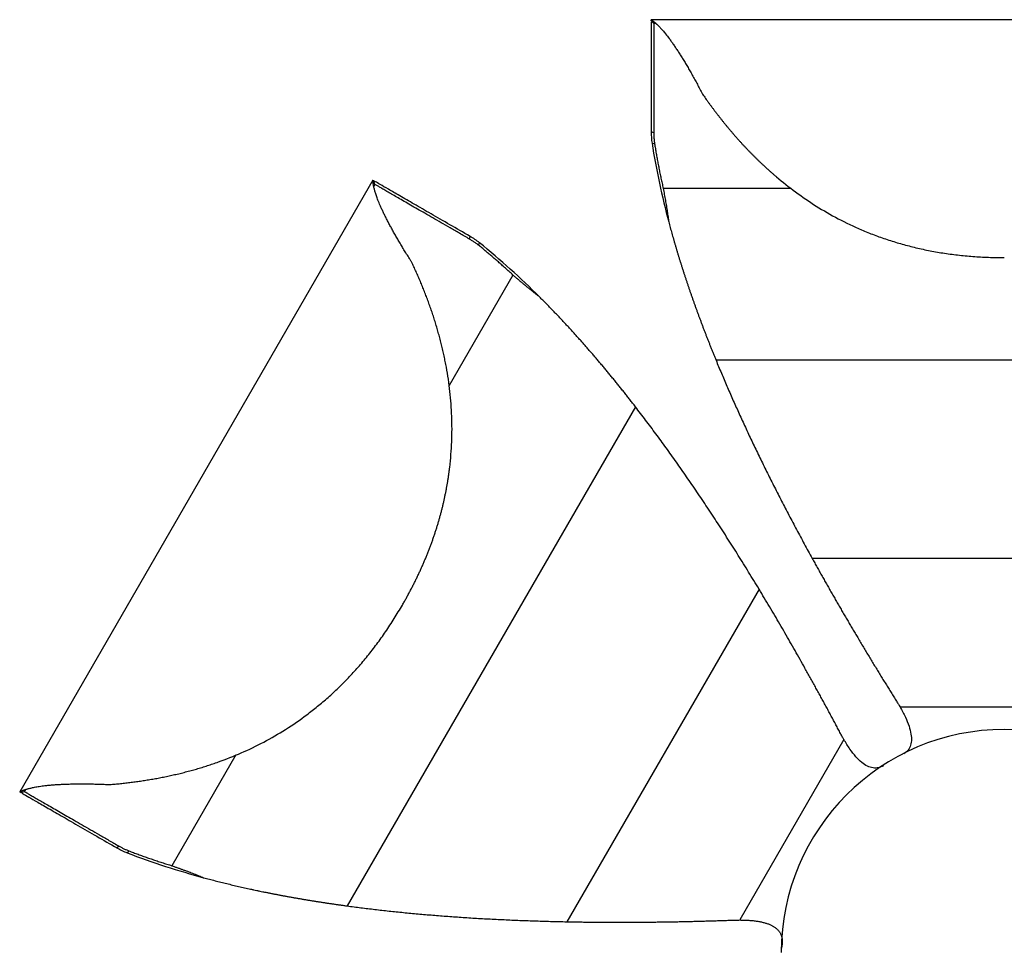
# Paper-space layout '_Superior' of a CAD drawing. Header units: millimetres. Extents: x -205 to 325, y -191 to 311.
# Tile 2 of 4: x -205 to 60, y 61 to 311. Entities that reach past the tile are written whole.
import ezdxf

# ---------------------------------------------------------------- set-up
doc = ezdxf.new("R2010")
doc.units = ezdxf.units.MM

psp = doc.layouts.new('_Superior')

# ---------------------------------------------------------------- linework, layer by layer
at = {"color": 7, "linetype": 'Continuous', "lineweight": 25}
for p, q in [((155, 310.98), (-35, 310.98)), ((-35, 310.66), (-35, 310.96)), ((155, 310.96), (-35, 310.96)), ((-35, 310.66), (-34.3, 309.96)), ((-33.7, 309.96), (-34.3, 309.96)), ((-34.3, 280.52), (-35, 280.78)), ((-34.07, 277.61), (-34.76, 277.72)), ((-109.85, 267.76), (-204.85, 103.22)), ((-109.84, 267.75), (-204.84, 103.21)), ((-109.58, 267.6), (-109.83, 267.74)), ((-109.32, 266.65), (-109.58, 267.6)), ((-109.32, 266.65), (-109.62, 266.13)), ((2.66, 265.59), (-31.76, 265.59)), ((-83.83, 251.93), (-83.7, 252.66)), ((-81.42, 250.27), (-81.17, 250.93)), ((-72.17, 242.26), (-89.33, 212.54)), ((137.55, 219.35), (-17.55, 219.35)), ((-39.23, 206.83), (-116.78, 72.52)), ((111.67, 166.01), (8.33, 166.01)), ((-5.97, 157.75), (-57.64, 68.26)), ((88.03, 126), (31.97, 126)), ((16.86, 117.27), (-11.17, 68.73)), ((-146.72, 113.14), (-163.93, 83.33)), ((-204.58, 103.06), (-203.62, 103.31)), ((-203.32, 103.83), (-203.62, 103.31)), ((-204.58, 103.06), (-204.84, 103.21)), ((-178.13, 88.59), (-178.7, 88.12)), ((-175.49, 87.34), (-175.93, 86.79))]:
    psp.add_line(p, q, dxfattribs=at)
psp.add_arc((60, 60), 60, 0, 180, dxfattribs=at)
for points, knots in [([(-35, 310.31), (-35, 310.27), (-35, 310.1), (-35, 308.75), (-35, 306.27), (-35, 302.71), (-35, 298.27), (-35, 293.02), (-35, 287.19), (-35, 282.91), (-35, 280.78)], [0, 0, 0, 0, 0.036489, 0.1673933, 0.3025718, 0.4411126, 0.5817193, 0.7227964, 0.8627707, 1, 1, 1, 1]), ([(-34.99, 310.95), (-34.98, 310.94), (-34.97, 310.93), (-34.94, 310.91), (-34.9, 310.89), (-34.85, 310.86), (-34.79, 310.82), (-34.72, 310.78), (-34.64, 310.72), (-34.56, 310.66), (-34.46, 310.59), (-34.36, 310.51), (-34.24, 310.42), (-34.12, 310.32), (-33.99, 310.21), (-33.85, 310.09), (-33.7, 309.96), (-33.54, 309.81), (-33.37, 309.66), (-33.07, 309.37), (-32.59, 308.88), (-31.89, 308.11), (-31.07, 307.13), (-30.28, 306.11), (-29.57, 305.13), (-28.98, 304.29), (-28.38, 303.4), (-27.77, 302.47), (-27.15, 301.5), (-26.52, 300.49), (-25.89, 299.44), (-25.24, 298.35), (-24.59, 297.22), (-23.92, 296.04), (-23.25, 294.83), (-22.57, 293.58), (-21.87, 292.29), (-21.41, 291.4), (-21.17, 290.96)], [0, 0, 0, 0, 0.0084494, 0.0173107, 0.0265758, 0.0362362, 0.0462842, 0.0567123, 0.0675141, 0.078684, 0.0902173, 0.1021109, 0.1143625, 0.1269705, 0.1399301, 0.1532368, 0.1668869, 0.1808771, 0.1952054, 0.2098703, 0.2556346, 0.3079168, 0.3665181, 0.4313424, 0.4703061, 0.5093645, 0.5485731, 0.587975, 0.6276073, 0.6675056, 0.7077039, 0.7482344, 0.7891275, 0.8304118, 0.8721148, 0.9142634, 0.9568835, 1, 1, 1, 1]), ([(-34.3, 309.96), (-34.3, 309.96), (-34.3, 309.66), (-34.3, 308.92), (-34.3, 308.62), (-34.3, 307.96), (-34.3, 307.59), (-34.3, 306.78), (-34.3, 306.34), (-34.3, 305.4), (-34.3, 303.9), (-34.3, 300.96), (-34.3, 298.19), (-34.3, 295.22), (-34.3, 292.07), (-34.3, 287.6), (-34.3, 284.66), (-34.3, 282.64), (-34.3, 281.6), (-34.3, 280.52)], [0, 0, 0, 0, 0.125, 0.125, 0.1875, 0.1875, 0.25, 0.25, 0.3125, 0.3125, 0.375, 0.5, 0.625, 0.625, 0.75, 0.875, 0.9375, 0.9375, 1, 1, 1, 1]), ([(-21.17, 290.96), (-21.04, 290.77), (-20.77, 290.38), (-20.36, 289.8), (-19.95, 289.22), (-19.53, 288.63), (-19.11, 288.05), (-18.68, 287.47), (-18.25, 286.89), (-17.81, 286.31), (-17.37, 285.73), (-16.92, 285.15), (-16.47, 284.58), (-16.02, 284), (-15.55, 283.42), (-15.09, 282.85), (-14.62, 282.28), (-14.14, 281.7), (-13.66, 281.13), (-13.18, 280.57), (-12.69, 280), (-12.2, 279.43), (-11.7, 278.87), (-11.19, 278.31), (-10.69, 277.75), (-10.17, 277.2), (-9.66, 276.64), (-9.13, 276.09), (-8.61, 275.55), (-8.07, 275), (-7.54, 274.46), (-7, 273.92), (-6.45, 273.38), (-5.9, 272.85), (-5.34, 272.32), (-4.78, 271.79), (-4.22, 271.27), (-3.65, 270.75), (-3.07, 270.24), (-2.5, 269.72), (-1.91, 269.22), (0.15, 267.45), (3.83, 264.54), (9.39, 260.75), (15.32, 257.33), (20.02, 255.09), (23.28, 253.73), (24.99, 253.06), (26.73, 252.42), (28.49, 251.82), (30.28, 251.24), (32.08, 250.7), (33.92, 250.2), (35.78, 249.72), (37.66, 249.29), (39.57, 248.89), (41.5, 248.52), (43.46, 248.2), (45.44, 247.91), (47.45, 247.65), (49.48, 247.44), (51.54, 247.26), (53.62, 247.13), (55.73, 247.03), (57.86, 246.97), (59.29, 246.96), (60, 246.96)], [0, 0, 0, 0, 0.008241, 0.016464, 0.024671, 0.032863, 0.04104, 0.049203, 0.057353, 0.065491, 0.073616, 0.081731, 0.089836, 0.09793, 0.106016, 0.114093, 0.122162, 0.130223, 0.138278, 0.146326, 0.154368, 0.162404, 0.170436, 0.178462, 0.186485, 0.194503, 0.202518, 0.21053, 0.218539, 0.226546, 0.23455, 0.242553, 0.250554, 0.258554, 0.266553, 0.274551, 0.282549, 0.290548, 0.298546, 0.306546, 0.314546, 0.322548, 0.390579, 0.459232, 0.528753, 0.599426, 0.617997, 0.636681, 0.655484, 0.674413, 0.693473, 0.71267, 0.732013, 0.751507, 0.771159, 0.790978, 0.810971, 0.831144, 0.851507, 0.872066, 0.892831, 0.913808, 0.935006, 0.956432, 0.978094, 1, 1, 1, 1]), ([(-34.3, 280.52), (-34.3, 280.38), (-34.3, 280.1), (-34.28, 279.69), (-34.26, 279.27), (-34.23, 278.85), (-34.19, 278.44), (-34.13, 278.02), (-34.09, 277.75), (-34.07, 277.61)], [0, 0, 0, 0, 0.14464, 0.288572, 0.431865, 0.574586, 0.716804, 0.858586, 1, 1, 1, 1]), ([(-34.07, 277.61), (-34.04, 277.39), (-33.97, 276.96), (-33.86, 276.3), (-33.75, 275.65), (-33.64, 274.99), (-33.53, 274.33), (-33.41, 273.67), (-33.29, 273.01), (-33.16, 272.35), (-33.03, 271.68), (-32.9, 271.01), (-32.77, 270.34), (-32.64, 269.67), (-32.5, 269), (-32.35, 268.32), (-32.21, 267.64), (-32.06, 266.96), (-31.91, 266.28), (-31.81, 265.82), (-31.76, 265.59)], [0, 0, 0, 0, 0.055588, 0.111082, 0.166491, 0.221822, 0.277087, 0.332309, 0.387516, 0.442732, 0.497981, 0.553286, 0.608668, 0.664149, 0.719745, 0.775475, 0.831353, 0.887392, 0.943605, 1, 1, 1, 1]), ([(-99.43, 245.78), (-99.56, 245.98), (-99.82, 246.39), (-100.2, 247), (-100.58, 247.61), (-100.95, 248.2), (-101.31, 248.79), (-101.66, 249.38), (-102.01, 249.95), (-102.35, 250.52), (-102.69, 251.09), (-103.01, 251.65), (-103.33, 252.2), (-103.65, 252.74), (-103.96, 253.28), (-104.26, 253.81), (-104.55, 254.34), (-104.83, 254.86), (-105.11, 255.37), (-105.38, 255.88), (-105.65, 256.37), (-105.91, 256.87), (-106.16, 257.35), (-106.4, 257.83), (-106.63, 258.3), (-106.86, 258.77), (-107.08, 259.23), (-107.3, 259.68), (-107.5, 260.13), (-107.7, 260.56), (-108.04, 261.34), (-108.47, 262.39), (-108.91, 263.59), (-109.23, 264.58), (-109.43, 265.31), (-109.56, 265.83), (-109.64, 266.22), (-109.7, 266.55), (-109.75, 266.84), (-109.79, 267.09), (-109.81, 267.3), (-109.82, 267.47), (-109.83, 267.59), (-109.83, 267.69), (-109.83, 267.72), (-109.83, 267.74)], [0, 0, 0, 0, 0.020812, 0.041507, 0.062086, 0.082554, 0.102912, 0.123164, 0.143312, 0.16336, 0.183309, 0.203165, 0.222929, 0.242604, 0.262194, 0.281703, 0.301132, 0.320487, 0.339771, 0.358986, 0.378138, 0.397229, 0.416264, 0.435247, 0.454182, 0.473073, 0.491925, 0.510742, 0.529532, 0.548299, 0.567052, 0.631413, 0.689654, 0.741684, 0.787312, 0.813888, 0.83934, 0.863655, 0.886809, 0.908778, 0.929547, 0.949093, 0.967381, 0.984366, 1, 1, 1, 1]), ([(-83.7, 252.66), (-87.39, 254.79), (-90.97, 256.86), (-95.81, 259.65), (-97.33, 260.53), (-100.14, 262.15), (-101.43, 262.9), (-103.75, 264.24), (-104.78, 264.83), (-106.53, 265.84), (-107.27, 266.27), (-108.43, 266.94), (-108.87, 267.19), (-109.44, 267.52), (-109.58, 267.6), (-109.58, 267.6)], [0, 0, 0, 0, 0.25, 0.25, 0.375, 0.375, 0.5, 0.5, 0.625, 0.625, 0.75, 0.75, 0.875, 0.875, 1, 1, 1, 1]), ([(-83.83, 251.93), (-84.76, 252.46), (-85.66, 252.99), (-87.41, 254), (-89.96, 255.47), (-93.83, 257.7), (-96.56, 259.28), (-99.13, 260.76), (-101.53, 262.15), (-104.07, 263.61), (-105.37, 264.37), (-106.19, 264.84), (-106.57, 265.06), (-107.27, 265.46), (-107.59, 265.65), (-108.16, 265.98), (-108.42, 266.12), (-109.06, 266.5), (-109.32, 266.65), (-109.32, 266.65)], [0, 0, 0, 0, 0.0625, 0.0625, 0.125, 0.25, 0.375, 0.375, 0.5, 0.625, 0.6875, 0.6875, 0.75, 0.75, 0.8125, 0.8125, 0.875, 0.875, 1, 1, 1, 1]), ([(-31.76, 265.59), (-31.71, 265.32), (-31.6, 264.77), (-31.45, 263.96), (-31.31, 263.16), (-31.17, 262.37), (-31.04, 261.6), (-30.91, 260.84), (-30.79, 260.1), (-30.67, 259.37), (-30.56, 258.65), (-30.46, 257.94), (-30.36, 257.25), (-30.3, 256.79), (-30.27, 256.57)], [0, 0, 0, 0, 0.091983, 0.182313, 0.271016, 0.35812, 0.443648, 0.527624, 0.61007, 0.691005, 0.770448, 0.848418, 0.92493, 1, 1, 1, 1]), ([(-30.27, 256.57), (-30.2, 256.31), (-30.06, 255.8), (-29.86, 255.03), (-29.65, 254.26), (-29.43, 253.49), (-29.21, 252.72), (-28.99, 251.95), (-28.77, 251.17), (-28.54, 250.39), (-28.31, 249.61), (-28.08, 248.83), (-27.84, 248.04), (-27.6, 247.26), (-27.36, 246.47), (-27.11, 245.68), (-26.86, 244.89), (-26.61, 244.09), (-26.36, 243.3), (-26.1, 242.5), (-25.84, 241.7), (-25.57, 240.9), (-25.3, 240.09), (-25.03, 239.29), (-24.75, 238.48), (-24.48, 237.67), (-24.19, 236.86), (-23.91, 236.04), (-23.62, 235.23), (-23.33, 234.41), (-23.04, 233.59), (-22.74, 232.77), (-22.44, 231.95), (-22.14, 231.12), (-21.83, 230.29), (-21.52, 229.46), (-21.21, 228.63), (-20.89, 227.8), (-20.57, 226.96), (-20.25, 226.12), (-19.92, 225.28), (-19.59, 224.44), (-19.26, 223.6), (-18.92, 222.75), (-18.58, 221.9), (-18.24, 221.05), (-17.9, 220.2), (-17.66, 219.63), (-17.55, 219.35)], [0, 0, 0, 0, 0.019378, 0.038835, 0.058374, 0.077996, 0.097703, 0.117498, 0.137383, 0.15736, 0.177429, 0.197595, 0.217858, 0.23822, 0.258683, 0.279248, 0.299918, 0.320694, 0.341577, 0.362569, 0.383672, 0.404886, 0.426214, 0.447656, 0.469215, 0.490891, 0.512685, 0.5346, 0.556637, 0.578796, 0.60108, 0.623489, 0.646024, 0.668688, 0.69148, 0.714402, 0.737456, 0.760642, 0.783962, 0.807416, 0.831005, 0.854731, 0.878594, 0.902595, 0.926736, 0.951016, 0.975437, 1, 1, 1, 1]), ([(-81.42, 250.27), (-81.53, 250.36), (-81.75, 250.54), (-82.08, 250.79), (-82.42, 251.03), (-82.76, 251.27), (-83.11, 251.49), (-83.47, 251.72), (-83.71, 251.86), (-83.83, 251.93)], [0, 0, 0, 0, 0.1414122, 0.2831931, 0.4254102, 0.5681314, 0.7114247, 0.8553583, 1, 1, 1, 1]), ([(-72.17, 242.26), (-72.34, 242.41), (-72.67, 242.73), (-73.18, 243.19), (-73.69, 243.65), (-74.19, 244.11), (-74.7, 244.56), (-75.33, 245.12), (-76.09, 245.79), (-76.98, 246.56), (-77.87, 247.32), (-78.75, 248.08), (-79.64, 248.82), (-80.53, 249.55), (-81.12, 250.03), (-81.42, 250.27)], [0, 0, 0, 0, 0.055278, 0.11041, 0.165402, 0.220264, 0.275008, 0.329646, 0.425422, 0.521008, 0.616509, 0.712046, 0.807749, 0.903719, 1, 1, 1, 1]), ([(-65.1, 236.46), (-67.56, 238.91), (-70.18, 241.41), (-75.59, 246.3), (-78.38, 248.69), (-81.17, 250.93)], [0, 0, 0, 0, 0.5, 0.5, 1, 1, 1, 1]), ([(-101.91, 153.48), (-101.73, 153.8), (-101.37, 154.42), (-100.85, 155.36), (-100.33, 156.3), (-99.83, 157.23), (-99.34, 158.17), (-98.86, 159.11), (-98.4, 160.04), (-97.94, 160.98), (-97.5, 161.91), (-97.06, 162.85), (-96.64, 163.78), (-96.23, 164.72), (-95.83, 165.65), (-95.45, 166.58), (-95.07, 167.51), (-94.71, 168.44), (-94.35, 169.38), (-94.01, 170.3), (-93.68, 171.23), (-93.36, 172.16), (-93.05, 173.09), (-92.75, 174.02), (-92.46, 174.94), (-92.19, 175.87), (-91.92, 176.79), (-91.67, 177.71), (-91.42, 178.64), (-91.19, 179.56), (-90.96, 180.48), (-90.75, 181.4), (-90.55, 182.31), (-90.36, 183.23), (-90.17, 184.15), (-90, 185.06), (-89.84, 185.97), (-89.69, 186.88), (-89.55, 187.79), (-89.41, 188.7), (-89.29, 189.61), (-88.93, 192.51), (-88.54, 197.39), (-88.54, 204.22), (-89.04, 210.92), (-89.76, 215.82), (-90.37, 218.98), (-90.68, 220.5), (-91.01, 222), (-91.37, 223.49), (-91.75, 224.98), (-92.15, 226.45), (-92.57, 227.92), (-93, 229.37), (-93.46, 230.81), (-93.93, 232.24), (-94.42, 233.66), (-94.92, 235.06), (-95.44, 236.46), (-95.98, 237.83), (-96.52, 239.2), (-97.08, 240.55), (-97.65, 241.88), (-98.24, 243.2), (-98.83, 244.5), (-99.23, 245.35), (-99.43, 245.78)], [0, 0, 0, 0, 0.010992, 0.021922, 0.03279, 0.043599, 0.054349, 0.065041, 0.075675, 0.086254, 0.096777, 0.107246, 0.117661, 0.128025, 0.138337, 0.148599, 0.158812, 0.168977, 0.179094, 0.189165, 0.19919, 0.209172, 0.21911, 0.229005, 0.238859, 0.248672, 0.258446, 0.268181, 0.277878, 0.287538, 0.297161, 0.30675, 0.316304, 0.325824, 0.335312, 0.344767, 0.354192, 0.363585, 0.372949, 0.382284, 0.391591, 0.40087, 0.471445, 0.540873, 0.609438, 0.677385, 0.693389, 0.709388, 0.725386, 0.741385, 0.757388, 0.773397, 0.789415, 0.805445, 0.821489, 0.83755, 0.853632, 0.869738, 0.885872, 0.902039, 0.918243, 0.934488, 0.95078, 0.967125, 0.98353, 1, 1, 1, 1]), ([(-65.1, 236.46), (-65.3, 236.61), (-65.7, 236.92), (-66.3, 237.4), (-66.91, 237.89), (-67.54, 238.39), (-68.17, 238.9), (-68.81, 239.43), (-69.46, 239.97), (-70.13, 240.52), (-70.8, 241.09), (-71.48, 241.67), (-71.94, 242.06), (-72.17, 242.26)], [0, 0, 0, 0, 0.082375, 0.166387, 0.252056, 0.339404, 0.428453, 0.519229, 0.611757, 0.706067, 0.802189, 0.900155, 1, 1, 1, 1]), ([(-39.23, 206.83), (-39.47, 207.15), (-39.97, 207.79), (-40.71, 208.74), (-41.45, 209.68), (-42.19, 210.62), (-42.94, 211.55), (-43.68, 212.48), (-44.42, 213.39), (-45.16, 214.31), (-45.9, 215.21), (-46.64, 216.11), (-47.38, 217), (-48.12, 217.89), (-48.86, 218.77), (-49.6, 219.64), (-50.34, 220.5), (-51.08, 221.36), (-51.82, 222.22), (-52.56, 223.06), (-53.3, 223.9), (-54.04, 224.74), (-54.78, 225.56), (-55.52, 226.38), (-56.25, 227.2), (-56.99, 228), (-57.73, 228.81), (-58.47, 229.6), (-59.2, 230.39), (-59.94, 231.17), (-60.68, 231.94), (-61.41, 232.71), (-62.15, 233.47), (-62.89, 234.23), (-63.62, 234.98), (-64.36, 235.72), (-64.85, 236.21), (-65.1, 236.46)], [0, 0, 0, 0, 0.032257, 0.06427, 0.09604, 0.12757, 0.158861, 0.189915, 0.220735, 0.251323, 0.281681, 0.311812, 0.341719, 0.371403, 0.400867, 0.430115, 0.45915, 0.487973, 0.516589, 0.545, 0.573209, 0.60122, 0.629036, 0.65666, 0.684095, 0.711345, 0.738414, 0.765304, 0.79202, 0.818567, 0.844947, 0.871167, 0.897229, 0.923138, 0.9489, 0.974519, 1, 1, 1, 1]), ([(-17.55, 219.35), (-17.31, 218.78), (-16.84, 217.62), (-16.11, 215.89), (-15.38, 214.15), (-14.63, 212.4), (-13.87, 210.65), (-13.09, 208.88), (-12.3, 207.11), (-11.5, 205.33), (-10.69, 203.54), (-9.86, 201.74), (-9.02, 199.94), (-8.16, 198.12), (-7.3, 196.3), (-6.42, 194.47), (-5.53, 192.63), (-4.62, 190.78), (-3.7, 188.92), (-2.77, 187.06), (-1.83, 185.19), (-0.87, 183.31), (0.1, 181.42), (1.09, 179.52), (2.08, 177.61), (3.09, 175.7), (4.11, 173.78), (5.15, 171.84), (6.2, 169.9), (7.26, 167.96), (7.98, 166.66), (8.33, 166.01)], [0, 0, 0, 0, 0.03155, 0.063305, 0.095265, 0.127431, 0.159803, 0.192382, 0.225169, 0.258164, 0.291368, 0.324781, 0.358403, 0.392236, 0.426279, 0.460534, 0.495, 0.529679, 0.56457, 0.599674, 0.634991, 0.670522, 0.706268, 0.742229, 0.778404, 0.814796, 0.851403, 0.888227, 0.925267, 0.962525, 1, 1, 1, 1]), ([(-5.97, 157.75), (-6.44, 158.52), (-7.36, 160.05), (-8.76, 162.33), (-10.16, 164.59), (-11.55, 166.82), (-12.94, 169.04), (-14.34, 171.23), (-15.73, 173.4), (-17.12, 175.55), (-18.51, 177.67), (-19.9, 179.77), (-21.28, 181.85), (-22.67, 183.91), (-24.05, 185.94), (-25.44, 187.95), (-26.82, 189.94), (-28.2, 191.91), (-29.58, 193.85), (-30.96, 195.77), (-32.34, 197.67), (-33.72, 199.55), (-35.1, 201.4), (-36.47, 203.24), (-37.85, 205.04), (-38.77, 206.24), (-39.23, 206.83)], [0, 0, 0, 0, 0.045255, 0.090193, 0.134813, 0.179118, 0.223107, 0.266782, 0.310142, 0.353189, 0.395923, 0.438346, 0.480458, 0.522259, 0.563752, 0.604935, 0.645811, 0.68638, 0.726643, 0.766601, 0.806256, 0.845607, 0.884656, 0.923403, 0.961851, 1, 1, 1, 1]), ([(8.33, 166.01), (8.56, 165.61), (9, 164.81), (9.66, 163.61), (10.33, 162.41), (11, 161.22), (11.67, 160.03), (12.34, 158.84), (13.02, 157.65), (13.69, 156.46), (14.37, 155.28), (15.05, 154.1), (15.73, 152.92), (16.42, 151.74), (17.1, 150.56), (17.79, 149.39), (18.48, 148.22), (19.17, 147.04), (19.86, 145.87), (20.58, 144.66), (21.32, 143.41), (22.09, 142.13), (22.86, 140.86), (23.62, 139.6), (24.37, 138.35), (25.12, 137.12), (25.87, 135.89), (26.62, 134.68), (27.36, 133.47), (28.09, 132.28), (28.82, 131.1), (29.55, 129.93), (30.28, 128.76), (30.76, 127.99), (31, 127.61)], [0, 0, 0, 0, 0.032221, 0.064322, 0.0963, 0.128156, 0.15989, 0.191502, 0.222991, 0.25436, 0.285609, 0.316739, 0.347752, 0.37865, 0.409436, 0.440112, 0.470682, 0.501148, 0.531514, 0.561783, 0.595218, 0.62828, 0.660978, 0.693321, 0.725317, 0.756979, 0.788317, 0.819343, 0.850073, 0.880525, 0.91072, 0.940681, 0.970432, 1, 1, 1, 1]), ([(15.95, 118.92), (15.84, 119.11), (15.64, 119.5), (15.33, 120.08), (15.02, 120.66), (14.71, 121.24), (14.4, 121.83), (14.09, 122.41), (13.77, 123), (13.45, 123.59), (13.13, 124.19), (12.81, 124.78), (12.49, 125.38), (12.17, 125.98), (11.84, 126.58), (11.51, 127.18), (11.19, 127.79), (10.85, 128.39), (10.52, 129), (10.19, 129.61), (9.85, 130.23), (9.51, 130.84), (9.17, 131.46), (8.83, 132.08), (8.49, 132.7), (8.14, 133.33), (7.79, 133.95), (7.44, 134.58), (7.09, 135.21), (6.74, 135.84), (6.06, 137.06), (5.05, 138.86), (3.7, 141.23), (2.35, 143.6), (0.99, 145.96), (-0.38, 148.33), (-1.76, 150.69), (-3.16, 153.05), (-4.56, 155.4), (-5.5, 156.96), (-5.97, 157.75)], [0, 0, 0, 0, 0.014227, 0.028493, 0.042802, 0.057156, 0.071558, 0.086011, 0.100518, 0.115082, 0.129706, 0.14439, 0.159139, 0.173953, 0.188836, 0.203789, 0.218813, 0.23391, 0.249082, 0.26433, 0.279655, 0.295058, 0.310541, 0.326104, 0.341749, 0.357478, 0.37329, 0.389186, 0.405169, 0.421238, 0.437395, 0.498113, 0.559232, 0.620781, 0.682781, 0.745251, 0.808202, 0.871644, 0.935577, 1, 1, 1, 1]), ([(-180.6, 105.18), (-180.37, 105.2), (-179.9, 105.24), (-179.19, 105.3), (-178.48, 105.37), (-177.77, 105.44), (-177.05, 105.52), (-176.34, 105.6), (-175.62, 105.68), (-174.9, 105.77), (-174.17, 105.86), (-173.45, 105.96), (-172.72, 106.06), (-172, 106.17), (-171.27, 106.28), (-170.54, 106.4), (-169.81, 106.52), (-169.07, 106.64), (-168.34, 106.77), (-167.61, 106.91), (-166.87, 107.05), (-166.13, 107.19), (-165.4, 107.34), (-164.66, 107.5), (-163.92, 107.66), (-163.18, 107.83), (-162.45, 108), (-161.71, 108.18), (-160.97, 108.36), (-160.23, 108.55), (-159.49, 108.74), (-158.76, 108.94), (-158.02, 109.14), (-157.28, 109.35), (-156.55, 109.57), (-155.81, 109.79), (-155.07, 110.02), (-154.34, 110.25), (-153.61, 110.49), (-152.87, 110.74), (-152.14, 110.99), (-149.58, 111.89), (-145.22, 113.62), (-139.15, 116.54), (-133.24, 119.97), (-128.95, 122.92), (-126.14, 125.07), (-124.7, 126.22), (-123.28, 127.4), (-121.87, 128.62), (-120.48, 129.88), (-119.11, 131.18), (-117.75, 132.51), (-116.42, 133.89), (-115.1, 135.3), (-113.8, 136.75), (-112.51, 138.24), (-111.25, 139.78), (-110.01, 141.35), (-108.79, 142.96), (-107.59, 144.61), (-106.41, 146.31), (-105.25, 148.04), (-104.11, 149.82), (-102.99, 151.63), (-102.27, 152.86), (-101.91, 153.48)], [0, 0, 0, 0, 0.008241, 0.016464, 0.024671, 0.032863, 0.04104, 0.049203, 0.057353, 0.065491, 0.073616, 0.081731, 0.089836, 0.09793, 0.106016, 0.114093, 0.122162, 0.130223, 0.138278, 0.146326, 0.154368, 0.162404, 0.170436, 0.178462, 0.186485, 0.194503, 0.202518, 0.21053, 0.218539, 0.226546, 0.23455, 0.242553, 0.250554, 0.258554, 0.266553, 0.274551, 0.282549, 0.290548, 0.298546, 0.306546, 0.314546, 0.322548, 0.390579, 0.459232, 0.528753, 0.599426, 0.617997, 0.636681, 0.655484, 0.674413, 0.693473, 0.71267, 0.732013, 0.751507, 0.771159, 0.790978, 0.810971, 0.831144, 0.851507, 0.872066, 0.892831, 0.913808, 0.935006, 0.956432, 0.978094, 1, 1, 1, 1]), ([(31, 127.61), (31.09, 127.47), (31.25, 127.2), (31.5, 126.8), (31.74, 126.4), (31.89, 126.13), (31.97, 126)], [0, 0, 0, 0, 0.25706, 0.50939, 0.757026, 1, 1, 1, 1]), ([(31.97, 126), (32.46, 125.11), (33.37, 123.46), (34.37, 121.04), (34.94, 118.9), (35.09, 117.02), (34.75, 115.41), (34.03, 114.16), (33.31, 113.66), (33, 113.45)], [0, 0, 0, 0, 0.219934, 0.407589, 0.565503, 0.697941, 0.812056, 0.918757, 1, 1, 1, 1]), ([(16.86, 117.27), (16.78, 117.41), (16.63, 117.67), (16.4, 118.08), (16.17, 118.5), (16.02, 118.78), (15.95, 118.92)], [0, 0, 0, 0, 0.242974, 0.49061, 0.74294, 1, 1, 1, 1]), ([(27.47, 110.21), (27.05, 110.01), (26.17, 109.59), (24.64, 109.57), (23.07, 110.09), (21.52, 111.15), (19.95, 112.72), (18.36, 114.79), (17.38, 116.41), (16.86, 117.27)], [0, 0, 0, 0, 0.0992411, 0.2038513, 0.3157316, 0.4455748, 0.6003958, 0.784374, 1, 1, 1, 1]), ([(-204.82, 103.21), (-204.81, 103.21), (-204.8, 103.22), (-204.77, 103.24), (-204.72, 103.26), (-204.67, 103.29), (-204.61, 103.32), (-204.54, 103.36), (-204.45, 103.4), (-204.36, 103.44), (-204.25, 103.49), (-204.13, 103.54), (-203.99, 103.59), (-203.85, 103.65), (-203.68, 103.71), (-203.51, 103.77), (-203.32, 103.83), (-203.11, 103.9), (-202.89, 103.97), (-202.49, 104.08), (-201.84, 104.25), (-200.82, 104.48), (-199.55, 104.7), (-198.27, 104.87), (-197.07, 105), (-196.05, 105.09), (-194.98, 105.16), (-193.87, 105.23), (-192.72, 105.28), (-191.53, 105.32), (-190.3, 105.34), (-189.04, 105.35), (-187.73, 105.35), (-186.38, 105.34), (-184.99, 105.32), (-183.57, 105.29), (-182.11, 105.24), (-181.11, 105.2), (-180.6, 105.18)], [0, 0, 0, 0, 0.008449, 0.017311, 0.026576, 0.036236, 0.046284, 0.056712, 0.067514, 0.078684, 0.090217, 0.102111, 0.114363, 0.12697, 0.13993, 0.153237, 0.166887, 0.180877, 0.195205, 0.20987, 0.255635, 0.307917, 0.366518, 0.431342, 0.470306, 0.509364, 0.548573, 0.587975, 0.627607, 0.667506, 0.707704, 0.748234, 0.789128, 0.830412, 0.872115, 0.914263, 0.956884, 1, 1, 1, 1]), ([(-203.62, 103.31), (-203.62, 103.32), (-203.36, 103.16), (-202.72, 102.79), (-202.46, 102.65), (-201.89, 102.31), (-201.57, 102.13), (-200.87, 101.72), (-200.49, 101.5), (-199.67, 101.03), (-198.37, 100.28), (-195.83, 98.81), (-193.43, 97.43), (-190.86, 95.95), (-188.13, 94.37), (-184.26, 92.13), (-181.71, 90.66), (-179.96, 89.65), (-179.06, 89.13), (-178.13, 88.59)], [0, 0, 0, 0, 0.125, 0.125, 0.1875, 0.1875, 0.25, 0.25, 0.3125, 0.3125, 0.375, 0.5, 0.625, 0.625, 0.75, 0.875, 0.9375, 0.9375, 1, 1, 1, 1]), ([(-204.27, 102.88), (-204.24, 102.86), (-204.09, 102.78), (-202.93, 102.1), (-200.78, 100.86), (-197.7, 99.08), (-193.84, 96.86), (-189.3, 94.24), (-184.25, 91.32), (-180.54, 89.18), (-178.7, 88.12)], [0, 0, 0, 0, 0.036489, 0.167393, 0.302572, 0.441113, 0.581719, 0.722796, 0.862771, 1, 1, 1, 1]), ([(-178.13, 88.59), (-178.01, 88.53), (-177.76, 88.39), (-177.4, 88.19), (-177.02, 88), (-176.65, 87.82), (-176.27, 87.65), (-175.88, 87.49), (-175.62, 87.39), (-175.49, 87.34)], [0, 0, 0, 0, 0.1446397, 0.2885719, 0.4318646, 0.5745858, 0.7168035, 0.8585857, 1, 1, 1, 1]), ([(-175.49, 87.34), (-175.29, 87.26), (-174.88, 87.1), (-174.26, 86.86), (-173.63, 86.63), (-173.01, 86.4), (-172.38, 86.17), (-171.75, 85.94), (-171.11, 85.72), (-170.48, 85.49), (-169.84, 85.27), (-169.19, 85.05), (-168.55, 84.83), (-167.9, 84.61), (-167.24, 84.39), (-166.59, 84.18), (-165.93, 83.96), (-165.26, 83.75), (-164.6, 83.54), (-164.15, 83.4), (-163.93, 83.33)], [0, 0, 0, 0, 0.055588, 0.111082, 0.166491, 0.221822, 0.277087, 0.332309, 0.387516, 0.442732, 0.497981, 0.553286, 0.608668, 0.664149, 0.719745, 0.775475, 0.831353, 0.887392, 0.943605, 1, 1, 1, 1]), ([(-163.93, 83.33), (-163.66, 83.24), (-163.14, 83.05), (-162.36, 82.78), (-161.6, 82.5), (-160.85, 82.23), (-160.11, 81.96), (-159.39, 81.69), (-158.69, 81.42), (-157.99, 81.16), (-157.32, 80.89), (-156.65, 80.63), (-156.01, 80.37), (-155.58, 80.2), (-155.37, 80.11)], [0, 0, 0, 0, 0.091983, 0.182313, 0.271016, 0.35812, 0.443648, 0.527624, 0.61007, 0.691005, 0.770448, 0.848418, 0.92493, 1, 1, 1, 1]), ([(-155.37, 80.11), (-155.11, 80.04), (-154.6, 79.9), (-153.83, 79.7), (-153.06, 79.5), (-152.29, 79.3), (-151.51, 79.1), (-150.73, 78.9), (-149.94, 78.71), (-149.16, 78.52), (-148.36, 78.32), (-147.57, 78.14), (-146.77, 77.95), (-145.97, 77.76), (-145.17, 77.58), (-144.36, 77.4), (-143.55, 77.22), (-142.74, 77.04), (-141.92, 76.86), (-141.1, 76.69), (-140.27, 76.51), (-139.45, 76.34), (-138.62, 76.17), (-137.78, 76.01), (-136.95, 75.84), (-136.11, 75.68), (-135.26, 75.51), (-134.41, 75.35), (-133.56, 75.19), (-132.71, 75.04), (-131.85, 74.88), (-130.99, 74.73), (-130.13, 74.58), (-129.26, 74.43), (-128.39, 74.28), (-127.52, 74.13), (-126.64, 73.99), (-125.76, 73.85), (-124.88, 73.71), (-123.99, 73.57), (-123.1, 73.43), (-122.21, 73.29), (-121.31, 73.16), (-120.41, 73.03), (-119.5, 72.9), (-118.6, 72.77), (-117.69, 72.64), (-117.08, 72.56), (-116.78, 72.52)], [0, 0, 0, 0, 0.019378, 0.038835, 0.058374, 0.077996, 0.097703, 0.117498, 0.137383, 0.15736, 0.177429, 0.197595, 0.217858, 0.23822, 0.258683, 0.279248, 0.299918, 0.320694, 0.341577, 0.362569, 0.383672, 0.404886, 0.426214, 0.447656, 0.469215, 0.490891, 0.512685, 0.5346, 0.556637, 0.578796, 0.60108, 0.623489, 0.646024, 0.668688, 0.69148, 0.714402, 0.737456, 0.760642, 0.783962, 0.807416, 0.831005, 0.854731, 0.878594, 0.902595, 0.926736, 0.951016, 0.975437, 1, 1, 1, 1]), ([(-116.78, 72.52), (-116.16, 72.43), (-114.92, 72.27), (-113.06, 72.03), (-111.19, 71.8), (-109.3, 71.57), (-107.4, 71.35), (-105.48, 71.14), (-103.55, 70.94), (-101.61, 70.74), (-99.65, 70.55), (-97.68, 70.37), (-95.7, 70.2), (-93.7, 70.03), (-91.69, 69.87), (-89.66, 69.71), (-87.62, 69.57), (-85.57, 69.43), (-83.5, 69.29), (-81.42, 69.17), (-79.33, 69.05), (-77.22, 68.94), (-75.1, 68.84), (-72.96, 68.74), (-70.81, 68.65), (-68.65, 68.57), (-66.47, 68.49), (-64.28, 68.42), (-62.08, 68.36), (-59.86, 68.3), (-58.38, 68.27), (-57.64, 68.26)], [0, 0, 0, 0, 0.03155, 0.063305, 0.095265, 0.127431, 0.159803, 0.192382, 0.225169, 0.258164, 0.291368, 0.324781, 0.358403, 0.392236, 0.426279, 0.460534, 0.495, 0.529679, 0.56457, 0.599674, 0.634991, 0.670522, 0.706268, 0.742229, 0.778404, 0.814796, 0.851403, 0.888227, 0.925267, 0.962525, 1, 1, 1, 1]), ([(-57.64, 68.26), (-57.18, 68.25), (-56.27, 68.23), (-54.9, 68.21), (-53.53, 68.19), (-52.16, 68.17), (-50.79, 68.16), (-49.42, 68.15), (-48.06, 68.14), (-46.69, 68.13), (-45.33, 68.12), (-43.97, 68.12), (-42.6, 68.12), (-41.24, 68.13), (-39.88, 68.13), (-38.52, 68.14), (-37.16, 68.15), (-35.8, 68.16), (-34.44, 68.18), (-33.03, 68.19), (-31.58, 68.21), (-30.08, 68.24), (-28.6, 68.26), (-27.13, 68.29), (-25.67, 68.32), (-24.22, 68.35), (-22.79, 68.39), (-21.36, 68.43), (-19.95, 68.47), (-18.55, 68.51), (-17.16, 68.55), (-15.78, 68.6), (-14.41, 68.64), (-13.51, 68.67), (-13.05, 68.69)], [0, 0, 0, 0, 0.032221, 0.064322, 0.0963, 0.128156, 0.15989, 0.191502, 0.222991, 0.25436, 0.285609, 0.316739, 0.347752, 0.37865, 0.409436, 0.440112, 0.470682, 0.501148, 0.531514, 0.561783, 0.595218, 0.62828, 0.660978, 0.693321, 0.725317, 0.756979, 0.788317, 0.819343, 0.850073, 0.880525, 0.91072, 0.940681, 0.970432, 1, 1, 1, 1]), ([(-13.05, 68.69), (-12.89, 68.7), (-12.57, 68.71), (-12.1, 68.72), (-11.63, 68.72), (-11.32, 68.72), (-11.17, 68.73)], [0, 0, 0, 0, 0.25706, 0.50939, 0.757026, 1, 1, 1, 1]), ([(-11.17, 68.73), (-10.96, 68.72), (-10.53, 68.72), (-9.9, 68.71), (-9.3, 68.68), (-8.71, 68.65), (-8.13, 68.61), (-7.58, 68.55), (-7.05, 68.49), (-6.53, 68.42), (-6.04, 68.34), (-5.56, 68.25), (-5.1, 68.15), (-4.66, 68.04), (-4.24, 67.92), (-3.84, 67.79), (-3.45, 67.66), (-3.09, 67.51), (-2.74, 67.35), (-2.41, 67.19), (-2.11, 67.01), (-1.82, 66.83), (-1.54, 66.63), (-1.29, 66.43), (-1.06, 66.21), (-0.84, 65.99), (-0.65, 65.76), (-0.47, 65.52), (-0.31, 65.26), (-0.17, 65), (-0.05, 64.73), (0.05, 64.45), (0.14, 64.16), (0.2, 63.86), (0.24, 63.55), (0.27, 63.24), (0.28, 62.91), (0.27, 62.57), (0.24, 62.23), (0.19, 61.87), (0.12, 61.5), (0.06, 61.26), (0.03, 61.14)], [0, 0, 0, 0, 0.040128, 0.0791, 0.116925, 0.153614, 0.189179, 0.223632, 0.256987, 0.289261, 0.320469, 0.350631, 0.379768, 0.407903, 0.435062, 0.461273, 0.486568, 0.510983, 0.534557, 0.557335, 0.579363, 0.600697, 0.621395, 0.641522, 0.661148, 0.680349, 0.699206, 0.717804, 0.736233, 0.754583, 0.772949, 0.791421, 0.810091, 0.829047, 0.848374, 0.868149, 0.888448, 0.909339, 0.930885, 0.953143, 0.976166, 1, 1, 1, 1])]:
    psp.add_open_spline(points, degree=3, knots=knots, dxfattribs=at)
for points in [[(-35, 280.78), (-35, 279.76), (-34.92, 278.74), (-34.76, 277.72)], [(-34.76, 277.72), (-33.67, 270.64), (-32.06, 263.28), (-30.27, 256.57)], [(-109.83, 267.74), (-109.84, 267.74), (-109.84, 267.75), (-109.84, 267.75)], [(-81.17, 250.93), (-81.97, 251.57), (-82.82, 252.15), (-83.7, 252.66)], [(-178.7, 88.12), (-177.82, 87.61), (-176.89, 87.16), (-175.93, 86.79)], [(-175.93, 86.79), (-169.26, 84.2), (-162.07, 81.92), (-155.37, 80.11)]]:
    psp.add_open_spline(points, degree=3, dxfattribs=at)

doc.saveas('drawing.dxf')
